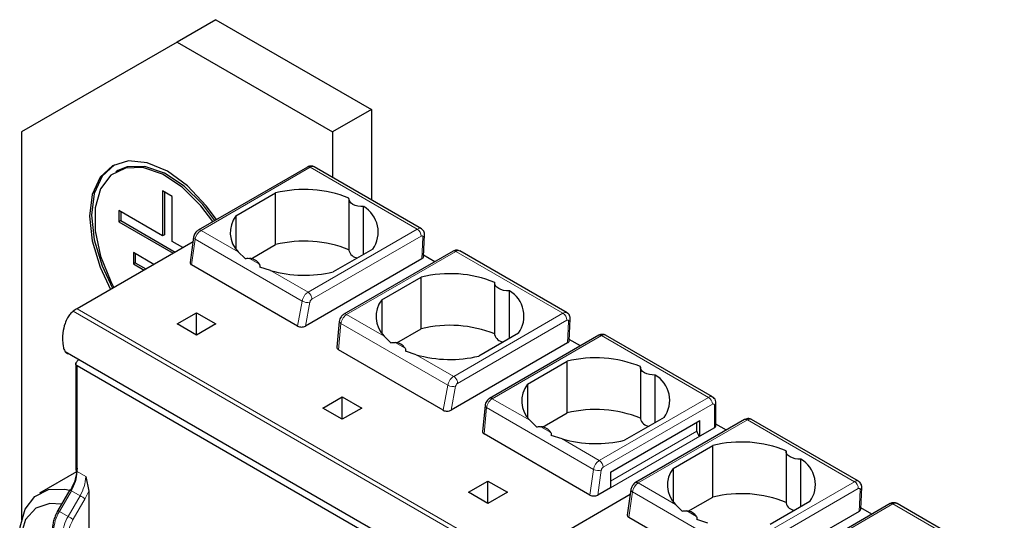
# Model space of a CAD drawing. Header units: millimetres. Extents: x 5 to 418, y 2 to 292.
# Tile 18 of 28: x 233 to 262, y 143 to 158. Entities that reach past the tile are written whole.
import ezdxf

# ---------------------------------------------------------------- set-up
doc = ezdxf.new("R2010")
doc.units = ezdxf.units.MM

msp = doc.modelspace()

# ---------------------------------------------------------------- linework, layer by layer
at = {"color": 7, "linetype": 'Continuous', "lineweight": 25}
for p, q in [((238.719, 158.01), (237.588, 157.356)), ((238.719, 158.01), (243.244, 155.397)), ((237.588, 157.356), (233.062, 154.743)), ((237.588, 157.356), (242.113, 154.744)), ((243.244, 155.397), (242.113, 154.744)), ((243.244, 155.397), (243.244, 152.768)), ((233.062, 154.743), (233.062, 143.463)), ((242.113, 154.744), (242.113, 153.421)), ((241.383, 153.723), (238.204, 151.888)), ((244.699, 151.928), (241.583, 153.727)), ((235.861, 153.618), (235.805, 153.586)), ((237.163, 153.029), (237.163, 151.722)), ((237.446, 152.865), (237.163, 153.029)), ((237.22, 152.996), (237.22, 151.755)), ((237.446, 151.559), (237.446, 152.865)), ((239.302, 152.305), (240.456, 152.971)), ((240.456, 151.468), (240.456, 152.971)), ((242.59, 152.801), (242.59, 151.299)), ((243.019, 151.185), (243.019, 152.571)), ((237.163, 151.722), (235.891, 152.457)), ((235.891, 152.457), (235.891, 152.13)), ((235.947, 152.424), (235.947, 152.163)), ((239.302, 152.305), (239.302, 151.338)), ((235.947, 152.163), (235.891, 152.13)), ((235.891, 152.13), (237.474, 151.217)), ((235.947, 152.163), (237.53, 151.249)), ((237.22, 151.755), (237.163, 151.722)), ((238.07, 151.686), (237.966, 150.947)), ((244.762, 151.117), (244.792, 151.754)), ((238.051, 151.55), (234.674, 149.601)), ((237.756, 151.38), (237.446, 151.559)), ((239.742, 151.057), (240.456, 151.468)), ((236.908, 150.89), (236.315, 151.232)), ((236.315, 151.232), (236.315, 150.906)), ((236.371, 151.2), (236.371, 150.938)), ((239.566, 151.06), (239.37, 151.254)), ((243.284, 151.338), (242.13, 150.672)), ((245.622, 151.277), (242.442, 149.442)), ((245.088, 150.969), (244.764, 151.156)), ((248.942, 149.479), (245.82, 151.281)), ((236.371, 150.938), (236.315, 150.906)), ((236.315, 150.906), (236.625, 150.727)), ((236.371, 150.938), (236.681, 150.759)), ((241.094, 149.095), (238.012, 150.874)), ((240.309, 150.711), (239.995, 150.812)), ((244.715, 151.054), (241.324, 149.096)), ((243.544, 149.856), (244.698, 150.522)), ((244.698, 149.019), (244.698, 150.522)), ((246.833, 150.352), (246.833, 148.849)), ((247.262, 148.736), (247.262, 150.122)), ((243.544, 149.856), (243.544, 148.889)), ((237.588, 149.16), (238.153, 149.486)), ((238.153, 149.486), (238.719, 149.16)), ((238.153, 148.833), (238.153, 149.486)), ((238.153, 148.833), (237.588, 149.16)), ((238.719, 149.16), (238.153, 148.833)), ((242.31, 149.231), (242.237, 148.479)), ((249.005, 148.667), (249.034, 149.305)), ((243.809, 148.611), (243.612, 148.804)), ((243.985, 148.607), (244.698, 149.019)), ((247.527, 148.889), (246.373, 148.223)), ((249.865, 148.828), (246.685, 146.992)), ((253.179, 147.033), (250.062, 148.832)), ((248.958, 148.605), (245.567, 146.647)), ((249.331, 148.52), (249.006, 148.707)), ((234.329, 148.356), (247.057, 141.008)), ((245.336, 146.646), (242.284, 148.408)), ((244.552, 148.262), (244.237, 148.363)), ((234.639, 148.024), (234.639, 144.914)), ((234.674, 148.071), (234.729, 148.125)), ((247.233, 140.688), (234.674, 147.937)), ((247.787, 147.406), (248.941, 148.072)), ((248.941, 146.57), (248.941, 148.072)), ((251.075, 147.903), (251.075, 146.4)), ((251.505, 146.287), (251.505, 147.672)), ((247.787, 147.406), (247.787, 146.44)), ((241.83, 146.71), (242.396, 147.037)), ((242.396, 147.037), (242.962, 146.71)), ((242.396, 146.384), (242.396, 147.037)), ((246.553, 146.782), (246.48, 146.03)), ((253.276, 146.204), (253.276, 146.858)), ((242.396, 146.384), (241.83, 146.71)), ((242.962, 146.71), (242.396, 146.384)), ((248.227, 146.158), (248.941, 146.57)), ((248.052, 146.161), (247.855, 146.355)), ((250.202, 144.849), (252.805, 146.351)), ((251.769, 146.44), (250.615, 145.773)), ((254.11, 146.376), (250.932, 144.541)), ((252.72, 146.041), (252.72, 146.302)), ((252.805, 145.894), (252.805, 146.351)), ((253.578, 146.068), (253.276, 146.243)), ((257.427, 144.58), (254.31, 146.38)), ((249.608, 144.18), (246.527, 145.959)), ((248.795, 145.813), (248.48, 145.914)), ((253.229, 146.139), (252.805, 145.894)), ((252.03, 144.957), (253.183, 145.623)), ((253.183, 144.121), (253.183, 145.623)), ((255.318, 145.453), (255.318, 143.951)), ((255.747, 143.837), (255.747, 145.223)), ((234.657, 144.853), (233.586, 144.235)), ((250.202, 144.849), (250.202, 144.392)), ((252.03, 144.957), (252.03, 143.99)), ((234.929, 144.718), (235.014, 144.298)), ((246.073, 144.261), (246.639, 144.588)), ((246.639, 144.588), (247.204, 144.261)), ((246.639, 143.935), (246.639, 144.588)), ((234.465, 144.333), (234.117, 143.731)), ((235.014, 144.298), (235.014, 136.87)), ((246.639, 143.935), (246.073, 144.261)), ((247.204, 144.261), (246.639, 143.935)), ((247.402, 142.253), (250.779, 144.202)), ((250.202, 144.392), (249.836, 144.181)), ((250.798, 144.338), (250.694, 143.599)), ((257.49, 143.769), (257.52, 144.406)), ((252.294, 143.712), (252.098, 143.906)), ((252.47, 143.709), (253.183, 144.121)), ((256.012, 143.99), (254.858, 143.324)), ((258.35, 143.93), (255.17, 142.094)), ((261.67, 142.131), (258.548, 143.934)), ((234.118, 143.731), (234.117, 143.731)), ((257.443, 143.706), (254.052, 141.748)), ((257.816, 143.621), (257.492, 143.809)), ((253.822, 141.747), (250.74, 143.527)), ((253.037, 143.363), (252.723, 143.465))]:
    msp.add_line(p, q, dxfattribs=at)
at = {"color": 7, "linetype": 'Continuous', "lineweight": 18}
for p, q in [((241.463, 153.715), (238.284, 151.88)), ((241.463, 153.715), (244.578, 151.917)), ((239.37, 151.254), (238.284, 151.88)), ((244.578, 151.917), (241.399, 150.082)), ((244.691, 151.714), (241.512, 149.879)), ((244.715, 151.054), (244.745, 151.683)), ((238.012, 150.874), (238.117, 151.622)), ((241.23, 149.825), (238.117, 151.622)), ((239.983, 150.9), (239.696, 151.065)), ((242.522, 149.434), (245.701, 151.269)), ((245.701, 151.269), (248.821, 149.468)), ((241.399, 150.082), (240.309, 150.711)), ((241.094, 149.095), (241.23, 149.825)), ((241.324, 149.096), (241.454, 149.795)), ((247.294, 142.182), (234.566, 149.53)), ((234.674, 149.601), (247.402, 142.253)), ((243.612, 148.804), (242.522, 149.434)), ((248.821, 149.468), (245.642, 147.633)), ((242.284, 148.408), (242.358, 149.174)), ((245.472, 147.376), (242.358, 149.174)), ((248.934, 149.265), (245.755, 147.43)), ((248.958, 148.605), (248.987, 149.234)), ((246.765, 146.984), (249.944, 148.819)), ((249.944, 148.819), (253.059, 147.021)), ((244.226, 148.45), (243.939, 148.616)), ((245.642, 147.633), (244.552, 148.262)), ((234.674, 144.865), (234.674, 147.937)), ((245.336, 146.646), (245.472, 147.376)), ((245.567, 146.647), (245.697, 147.345)), ((247.855, 146.355), (246.765, 146.984)), ((249.88, 145.186), (253.059, 147.021)), ((249.994, 144.99), (253.172, 146.825)), ((253.229, 146.792), (253.229, 146.139)), ((246.527, 145.959), (246.6, 146.725)), ((249.713, 144.927), (246.6, 146.725)), ((254.19, 146.368), (251.012, 144.533)), ((254.19, 146.368), (257.306, 144.569)), ((248.468, 146.001), (248.181, 146.167)), ((250.202, 144.588), (252.72, 146.041)), ((249.88, 145.186), (248.795, 145.813)), ((252.805, 145.894), (250.202, 144.392)), ((234.674, 144.865), (234.929, 144.718)), ((249.608, 144.18), (249.713, 144.927)), ((249.836, 144.181), (249.938, 144.904)), ((250.202, 144.849), (250.202, 144.849)), ((252.098, 143.906), (251.012, 144.533)), ((257.306, 144.569), (254.127, 142.734)), ((234.161, 143.706), (234.509, 144.307)), ((234.763, 144.16), (234.509, 144.307)), ((234.908, 144.077), (235.014, 144.298)), ((250.74, 143.527), (250.845, 144.274)), ((253.958, 142.477), (250.845, 144.274)), ((257.419, 144.367), (254.24, 142.532)), ((257.443, 143.706), (257.472, 144.336)), ((234.416, 143.559), (234.763, 144.16)), ((234.561, 143.475), (234.908, 144.077)), ((255.25, 142.086), (258.429, 143.921)), ((258.429, 143.921), (261.549, 142.12)), ((234.416, 143.559), (234.161, 143.706)), ((252.711, 143.552), (252.424, 143.718))]:
    msp.add_line(p, q, dxfattribs=at)
at = {"color": 7, "linetype": 'Continuous', "lineweight": 25, "flags": 128}
for points in [[(238.731, 152.193), (238.436, 152.597), (237.89, 153.173), (237.305, 153.6), (236.719, 153.849), (236.173, 153.903), (235.705, 153.759), (235.345, 153.425), (235.119, 152.925), (235.042, 152.294), (235.119, 151.573), (235.345, 150.812), (235.649, 150.163)], [(235.761, 153.791), (235.761, 153.791), (235.402, 153.458), (235.176, 152.958), (235.099, 152.326), (235.176, 151.606), (235.402, 150.845), (235.705, 150.196)], [(238.63, 152.135), (238.281, 152.599), (237.736, 153.137), (237.16, 153.515), (236.594, 153.706), (236.081, 153.695), (235.659, 153.483), (235.359, 153.087), (235.203, 152.534), (235.203, 151.867), (235.359, 151.135), (235.659, 150.391), (235.749, 150.221)], [(238.687, 152.167), (238.337, 152.632), (237.793, 153.169), (237.217, 153.548), (236.651, 153.738), (236.138, 153.728), (235.861, 153.618)], [(243.019, 152.571), (242.934, 152.572), (242.85, 152.585), (242.774, 152.607), (242.707, 152.638), (242.653, 152.676), (242.615, 152.721), (242.594, 152.769), (242.591, 152.818)], [(247.262, 150.122), (247.176, 150.123), (247.093, 150.135), (247.016, 150.157), (246.95, 150.189), (246.896, 150.227), (246.858, 150.271), (246.837, 150.319), (246.834, 150.369)], [(251.505, 147.672), (251.419, 147.674), (251.336, 147.686), (251.259, 147.708), (251.192, 147.739), (251.139, 147.778), (251.1, 147.822), (251.079, 147.87), (251.076, 147.92)], [(255.747, 145.223), (255.661, 145.225), (255.578, 145.237), (255.502, 145.259), (255.435, 145.29), (255.381, 145.329), (255.343, 145.373), (255.322, 145.421), (255.319, 145.47)], [(233.006, 142.953), (233.024, 143.253), (233.169, 143.769), (233.45, 144.139), (233.844, 144.337), (234.322, 144.347), (234.456, 144.318)], [(234.224, 143.916), (233.882, 143.939), (233.474, 143.799), (233.179, 143.47), (233.025, 142.982), (233.025, 142.378), (233.179, 141.713), (233.474, 141.044), (233.882, 140.432), (233.96, 140.337)]]:
    msp.add_lwpolyline(points, dxfattribs=at)
at = {"color": 7, "linetype": 'Continuous', "lineweight": 18, "flags": 128}
for points in [[(238.117, 151.622), (238.097, 151.636), (238.082, 151.65), (238.073, 151.665), (238.069, 151.68), (238.07, 151.686)], [(242.358, 149.174), (242.338, 149.186), (242.322, 149.199), (242.313, 149.213), (242.31, 149.227), (242.31, 149.231)], [(246.6, 146.725), (246.58, 146.737), (246.565, 146.75), (246.556, 146.764), (246.552, 146.778), (246.553, 146.782)], [(234.509, 144.307), (234.493, 144.316), (234.481, 144.323), (234.472, 144.329), (234.466, 144.332), (234.465, 144.333)], [(250.845, 144.274), (250.825, 144.288), (250.81, 144.303), (250.801, 144.318), (250.797, 144.333), (250.798, 144.338)], [(234.908, 144.077), (234.895, 144.084), (234.879, 144.094), (234.86, 144.104), (234.841, 144.116), (234.82, 144.127), (234.8, 144.139), (234.781, 144.15), (234.763, 144.16)], [(234.161, 143.706), (234.146, 143.714), (234.133, 143.722), (234.124, 143.727), (234.119, 143.73), (234.118, 143.731)], [(234.561, 143.475), (234.547, 143.483), (234.531, 143.492), (234.513, 143.502), (234.493, 143.514), (234.473, 143.526), (234.453, 143.537), (234.433, 143.548), (234.416, 143.559)]]:
    msp.add_lwpolyline(points, dxfattribs=at)
at = {"color": 7, "linetype": 'Continuous', "lineweight": 18}
for centre, radius, start, end in [((241.416, 153.65), 0.0805, 54.3824, 114.3071), ((241.533, 153.617), 0.121, 65.6929, 125.6175), ((238.488, 151.565), 0.375, 122.9068, 171.3096), ((238.237, 151.815), 0.0805, 54.3834, 114.2954), ((244.447, 151.711), 0.244, 0.708, 57.5595), ((241.376, 150.06), 0.277, 238.1546, 286.402), ((242.476, 149.369), 0.08, 54.195, 114.5367), ((248.69, 149.262), 0.244, 0.708, 57.5595), ((245.619, 147.611), 0.277, 238.1546, 286.402), ((246.718, 146.92), 0.08, 54.195, 114.5367), ((253.129, 146.923), 0.121, 65.7964, 125.6086), ((252.927, 146.814), 0.246, 2.6055, 57.3945), ((253.194, 146.798), 0.0349, 350.786, 129.2033), ((253.196, 146.866), 0.0805, 294.3747, 354.3052), ((254.144, 146.302), 0.0805, 54.3824, 114.3071), ((254.261, 146.27), 0.121, 65.6929, 125.6175), ((250.084, 144.871), 0.375, 122.9068, 171.3095), ((249.748, 144.979), 0.246, 2.6055, 57.3945), ((233.521, 144.904), 1.154, 328.8563, 358.0435), ((234.699, 144.92), 0.0604, 185.6948, 245.6253), ((249.854, 145.186), 0.294, 241.437, 286.5239), ((233.775, 144.757), 1.154, 328.8563, 358.0435), ((251.216, 144.218), 0.375, 122.9068, 171.3096), ((250.965, 144.467), 0.0805, 54.3834, 114.2954), ((257.175, 144.364), 0.244, 0.708, 57.5595), ((235.149, 143.109), 1.154, 148.8563, 178.0435), ((235.404, 142.962), 1.154, 148.8563, 178.0435)]:
    msp.add_arc(centre, radius, start, end, dxfattribs=at)
at = {"color": 7, "linetype": 'Continuous', "lineweight": 25}
for centre, radius, start, end in [((241.286, 149.575), 3.496, 68.0778, 103.7361), ((242.59, 151.834), 0.853, 324.4624, 59.775), ((239.934, 151.818), 0.798, 142.4074, 224.9887), ((241.286, 148.072), 3.496, 68.0778, 103.7361), ((239.677, 150.701), 0.365, 33.0077, 86.9977), ((242.858, 151.358), 0.275, 192.5336, 266.9131), ((241.295, 154.175), 3.601, 254.1203, 283.4118), ((245.528, 147.125), 3.496, 68.0778, 103.7361), ((246.833, 149.385), 0.853, 324.4624, 59.775), ((244.177, 149.369), 0.798, 142.4074, 224.9887), ((235.259, 148.593), 1.165, 120.1018, 126.4593), ((245.528, 145.623), 3.496, 68.0778, 103.7361), ((247.101, 148.909), 0.275, 192.5336, 266.9131), ((243.92, 148.252), 0.365, 33.0077, 86.9977), ((245.537, 151.726), 3.601, 254.1203, 283.4118), ((249.771, 144.676), 3.496, 68.0778, 103.7361), ((251.075, 146.935), 0.853, 324.4624, 59.775), ((248.419, 146.919), 0.798, 142.4074, 224.9887), ((249.771, 143.174), 3.496, 68.0778, 103.7361), ((251.344, 146.46), 0.275, 192.5336, 266.9131), ((253.196, 146.212), 0.0805, 294.3747, 354.3052), ((248.162, 145.802), 0.365, 33.0077, 86.9977), ((252.904, 146.049), 0.184, 182.6055, 237.3945), ((249.78, 149.277), 3.601, 254.1203, 283.4118), ((254.014, 142.227), 3.496, 68.0778, 103.7361), ((255.318, 144.486), 0.853, 324.4624, 59.775), ((252.662, 144.47), 0.798, 142.4074, 224.9887), ((254.014, 140.724), 3.496, 68.0778, 103.7361), ((255.586, 144.011), 0.275, 192.5336, 266.9131), ((252.405, 143.353), 0.365, 33.0077, 86.9977)]:
    msp.add_arc(centre, radius, start, end, dxfattribs=at)
for centre, major_axis, ratio, start_param, end_param in [((244.602, 151.119), (0.16, 0), 0.577287, 5.499158, 6.256974), ((238.127, 150.94), (0.161, 0.002), 0.577152, 3.053022, 3.911689), ((241.21, 149.161), (0.162, 0.002), 0.571956, 3.908764, 5.488648), ((248.845, 148.67), (0.16, 0), 0.577287, 5.499158, 6.256974), ((242.398, 148.475), (0.161, 0.002), 0.582443, 3.078356, 3.917346), ((245.452, 146.712), (0.162, 0.002), 0.571956, 3.908764, 5.488648), ((246.64, 146.026), (0.161, 0.002), 0.582443, 3.078356, 3.917346), ((249.723, 144.246), (0.161, 0.002), 0.577152, 3.911689, 5.482485), ((257.33, 143.772), (0.16, 0), 0.577287, 5.499158, 6.256974), ((250.855, 143.593), (0.161, 0.002), 0.577152, 3.053022, 3.911689)]:
    msp.add_ellipse(centre, major_axis=major_axis, ratio=ratio, start_param=start_param, end_param=end_param, dxfattribs=at)
for points, knots in [([(241.582, 153.726), (241.58, 153.728), (241.56, 153.744), (241.51, 153.754), (241.443, 153.752), (241.403, 153.733), (241.383, 153.723)], [0, 0, 0, 0, 0.035742, 0.373787, 0.676449, 1, 1, 1, 1]), ([(244.791, 151.748), (244.791, 151.766), (244.79, 151.803), (244.771, 151.855), (244.739, 151.901), (244.708, 151.921), (244.693, 151.932)], [0, 0, 0, 0, 0.238065, 0.489503, 0.746488, 1, 1, 1, 1]), ([(238.204, 151.888), (238.188, 151.878), (238.156, 151.855), (238.114, 151.802), (238.082, 151.743), (238.074, 151.704), (238.07, 151.686)], [0, 0, 0, 0, 0.24643, 0.505706, 0.761993, 1, 1, 1, 1]), ([(239.566, 151.06), (239.586, 151.064), (239.629, 151.072), (239.673, 151.068), (239.696, 151.065)], [0, 0, 0, 0, 0.457928, 1, 1, 1, 1]), ([(245.824, 151.278), (245.809, 151.286), (245.778, 151.301), (245.724, 151.307), (245.67, 151.3), (245.637, 151.284), (245.621, 151.277)], [0, 0, 0, 0, 0.253263, 0.508015, 0.758861, 1, 1, 1, 1]), ([(239.983, 150.9), (239.988, 150.886), (239.997, 150.86), (239.995, 150.827), (239.995, 150.812)], [0, 0, 0, 0, 0.542072, 1, 1, 1, 1]), ([(234.566, 149.53), (234.535, 149.503), (234.473, 149.45), (234.387, 149.323), (234.304, 149.133), (234.247, 148.84), (234.248, 148.577), (234.301, 148.39), (234.358, 148.317), (234.41, 148.287), (234.439, 148.292), (234.44, 148.292)], [0, 0, 0, 0, 0.078789, 0.157451, 0.26515, 0.444161, 0.726797, 0.825736, 0.925297, 0.997711, 1, 1, 1, 1]), ([(242.442, 149.442), (242.428, 149.432), (242.397, 149.411), (242.357, 149.363), (242.323, 149.301), (242.314, 149.255), (242.31, 149.231)], [0, 0, 0, 0, 0.212721, 0.447635, 0.708392, 1, 1, 1, 1]), ([(249.034, 149.299), (249.034, 149.317), (249.033, 149.353), (249.014, 149.406), (248.982, 149.452), (248.951, 149.472), (248.936, 149.482)], [0, 0, 0, 0, 0.238065, 0.489503, 0.746488, 1, 1, 1, 1]), ([(250.067, 148.829), (250.051, 148.837), (250.02, 148.852), (249.967, 148.858), (249.912, 148.851), (249.88, 148.835), (249.864, 148.827)], [0, 0, 0, 0, 0.253263, 0.508015, 0.758861, 1, 1, 1, 1]), ([(243.809, 148.611), (243.829, 148.614), (243.872, 148.623), (243.915, 148.619), (243.939, 148.616)], [0, 0, 0, 0, 0.457928, 1, 1, 1, 1]), ([(244.226, 148.45), (244.231, 148.437), (244.24, 148.411), (244.238, 148.378), (244.237, 148.363)], [0, 0, 0, 0, 0.542072, 1, 1, 1, 1]), ([(234.674, 147.937), (234.669, 147.941), (234.659, 147.948), (234.648, 147.962), (234.641, 147.979), (234.638, 148.001), (234.643, 148.026), (234.656, 148.051), (234.668, 148.064), (234.674, 148.071)], [0, 0, 0, 0, 0.118116, 0.239841, 0.365707, 0.496198, 0.707212, 0.843455, 1, 1, 1, 1]), ([(246.685, 146.992), (246.67, 146.982), (246.64, 146.962), (246.6, 146.914), (246.565, 146.852), (246.557, 146.806), (246.553, 146.782)], [0, 0, 0, 0, 0.212721, 0.447635, 0.708392, 1, 1, 1, 1]), ([(253.276, 146.858), (253.273, 146.883), (253.268, 146.932), (253.232, 146.995), (253.195, 147.02), (253.178, 147.032)], [0, 0, 0, 0, 0.37251, 0.706048, 1, 1, 1, 1]), ([(254.31, 146.379), (254.308, 146.38), (254.288, 146.397), (254.238, 146.406), (254.171, 146.404), (254.131, 146.385), (254.11, 146.376)], [0, 0, 0, 0, 0.035742, 0.373787, 0.676449, 1, 1, 1, 1]), ([(248.052, 146.161), (248.071, 146.165), (248.115, 146.174), (248.158, 146.169), (248.181, 146.167)], [0, 0, 0, 0, 0.457928, 1, 1, 1, 1]), ([(248.468, 146.001), (248.473, 145.987), (248.482, 145.962), (248.481, 145.929), (248.48, 145.914)], [0, 0, 0, 0, 0.542072, 1, 1, 1, 1]), ([(250.932, 144.541), (250.916, 144.53), (250.884, 144.508), (250.842, 144.455), (250.81, 144.395), (250.802, 144.357), (250.798, 144.338)], [0, 0, 0, 0, 0.24643, 0.505706, 0.761993, 1, 1, 1, 1]), ([(257.519, 144.4), (257.519, 144.418), (257.518, 144.455), (257.499, 144.507), (257.467, 144.553), (257.436, 144.574), (257.421, 144.584)], [0, 0, 0, 0, 0.238065, 0.489503, 0.746488, 1, 1, 1, 1]), ([(258.552, 143.931), (258.537, 143.938), (258.506, 143.954), (258.452, 143.959), (258.398, 143.952), (258.365, 143.937), (258.349, 143.929)], [0, 0, 0, 0, 0.253263, 0.508015, 0.758861, 1, 1, 1, 1]), ([(234.118, 143.731), (234.094, 143.687), (234.047, 143.599), (233.999, 143.461), (233.966, 143.325), (233.962, 143.24), (233.96, 143.197)], [0, 0, 0, 0, 0.248965, 0.498629, 0.748979, 1, 1, 1, 1]), ([(252.294, 143.712), (252.314, 143.716), (252.357, 143.725), (252.401, 143.72), (252.424, 143.718)], [0, 0, 0, 0, 0.457928, 1, 1, 1, 1]), ([(252.711, 143.552), (252.716, 143.538), (252.725, 143.512), (252.723, 143.48), (252.723, 143.465)], [0, 0, 0, 0, 0.542072, 1, 1, 1, 1])]:
    msp.add_open_spline(points, degree=3, knots=knots, dxfattribs=at)
at = {"color": 7, "linetype": 'Continuous', "lineweight": 18}
for points, knots in [([(244.578, 151.917), (244.595, 151.925), (244.633, 151.943), (244.674, 151.942), (244.693, 151.931), (244.697, 151.928)], [0, 0, 0, 0, 0.392185, 0.851899, 1, 1, 1, 1]), ([(244.745, 151.683), (244.745, 151.688), (244.745, 151.697), (244.741, 151.708), (244.735, 151.716), (244.726, 151.722), (244.711, 151.724), (244.698, 151.717), (244.691, 151.714)], [0, 0, 0, 0, 0.140673, 0.275235, 0.410538, 0.553327, 0.775292, 1, 1, 1, 1]), ([(244.791, 151.748), (244.789, 151.736), (244.784, 151.711), (244.758, 151.693), (244.745, 151.683)], [0, 0, 0, 0, 0.482279, 1, 1, 1, 1]), ([(245.621, 151.276), (245.626, 151.279), (245.637, 151.284), (245.656, 151.285), (245.678, 151.28), (245.693, 151.273), (245.701, 151.269)], [0, 0, 0, 0, 0.224977, 0.483318, 0.741659, 1, 1, 1, 1]), ([(245.821, 151.279), (245.817, 151.282), (245.798, 151.293), (245.757, 151.295), (245.719, 151.277), (245.701, 151.269)], [0, 0, 0, 0, 0.136792, 0.602189, 1, 1, 1, 1]), ([(241.23, 149.825), (241.233, 149.839), (241.238, 149.868), (241.259, 149.924), (241.295, 149.987), (241.347, 150.047), (241.383, 150.071), (241.399, 150.082)], [0, 0, 0, 0, 0.147206, 0.288161, 0.550206, 0.787508, 1, 1, 1, 1]), ([(241.512, 149.879), (241.505, 149.874), (241.491, 149.864), (241.473, 149.841), (241.46, 149.817), (241.456, 149.802), (241.454, 149.795)], [0, 0, 0, 0, 0.27254, 0.548079, 0.772616, 1, 1, 1, 1]), ([(242.358, 149.174), (242.36, 149.189), (242.365, 149.218), (242.385, 149.275), (242.42, 149.338), (242.47, 149.398), (242.506, 149.422), (242.522, 149.434)], [0, 0, 0, 0, 0.147993, 0.28951, 0.551999, 0.788853, 1, 1, 1, 1]), ([(248.821, 149.468), (248.838, 149.476), (248.876, 149.494), (248.917, 149.493), (248.936, 149.481), (248.94, 149.478)], [0, 0, 0, 0, 0.392185, 0.851899, 1, 1, 1, 1]), ([(248.987, 149.234), (248.987, 149.239), (248.987, 149.247), (248.984, 149.258), (248.978, 149.266), (248.968, 149.272), (248.954, 149.275), (248.94, 149.268), (248.934, 149.265)], [0, 0, 0, 0, 0.140673, 0.275235, 0.410538, 0.553327, 0.775292, 1, 1, 1, 1]), ([(249.033, 149.299), (249.031, 149.287), (249.027, 149.262), (249.001, 149.244), (248.987, 149.234)], [0, 0, 0, 0, 0.482279, 1, 1, 1, 1]), ([(249.864, 148.827), (249.869, 148.829), (249.879, 148.835), (249.899, 148.835), (249.921, 148.831), (249.936, 148.823), (249.944, 148.819)], [0, 0, 0, 0, 0.224977, 0.483318, 0.741659, 1, 1, 1, 1]), ([(250.064, 148.83), (250.06, 148.832), (250.041, 148.844), (249.999, 148.845), (249.961, 148.828), (249.944, 148.819)], [0, 0, 0, 0, 0.136792, 0.602189, 1, 1, 1, 1]), ([(245.472, 147.376), (245.475, 147.39), (245.481, 147.419), (245.502, 147.475), (245.538, 147.538), (245.59, 147.597), (245.625, 147.621), (245.642, 147.633)], [0, 0, 0, 0, 0.147206, 0.288161, 0.550206, 0.787508, 1, 1, 1, 1]), ([(245.755, 147.43), (245.748, 147.425), (245.733, 147.415), (245.715, 147.392), (245.702, 147.367), (245.699, 147.353), (245.697, 147.345)], [0, 0, 0, 0, 0.27254, 0.548079, 0.772616, 1, 1, 1, 1]), ([(246.6, 146.725), (246.603, 146.739), (246.608, 146.768), (246.628, 146.825), (246.663, 146.889), (246.713, 146.949), (246.748, 146.973), (246.765, 146.984)], [0, 0, 0, 0, 0.147993, 0.28951, 0.551999, 0.788853, 1, 1, 1, 1]), ([(249.938, 144.904), (249.94, 144.912), (249.943, 144.929), (249.957, 144.954), (249.974, 144.976), (249.987, 144.985), (249.994, 144.99)], [0, 0, 0, 0, 0.248422, 0.499806, 0.748451, 1, 1, 1, 1]), ([(257.306, 144.569), (257.323, 144.577), (257.361, 144.595), (257.402, 144.594), (257.421, 144.583), (257.425, 144.58)], [0, 0, 0, 0, 0.392185, 0.851899, 1, 1, 1, 1]), ([(257.472, 144.336), (257.472, 144.34), (257.472, 144.349), (257.469, 144.36), (257.463, 144.368), (257.454, 144.374), (257.439, 144.376), (257.426, 144.37), (257.419, 144.367)], [0, 0, 0, 0, 0.140673, 0.275235, 0.410538, 0.553327, 0.775292, 1, 1, 1, 1]), ([(257.519, 144.4), (257.516, 144.388), (257.512, 144.364), (257.486, 144.345), (257.472, 144.336)], [0, 0, 0, 0, 0.482279, 1, 1, 1, 1]), ([(258.349, 143.929), (258.354, 143.931), (258.364, 143.936), (258.384, 143.937), (258.406, 143.933), (258.421, 143.925), (258.429, 143.921)], [0, 0, 0, 0, 0.224977, 0.483318, 0.741659, 1, 1, 1, 1]), ([(258.549, 143.931), (258.545, 143.934), (258.526, 143.946), (258.485, 143.947), (258.447, 143.929), (258.429, 143.921)], [0, 0, 0, 0, 0.1367916, 0.6021886, 1, 1, 1, 1])]:
    msp.add_open_spline(points, degree=3, knots=knots, dxfattribs=at)
for points in [[(241.512, 149.879), (241.512, 149.888), (241.512, 149.906), (241.506, 149.935), (241.496, 149.965), (241.482, 149.994), (241.465, 150.022), (241.444, 150.046), (241.422, 150.067), (241.407, 150.077), (241.399, 150.082)], [(245.755, 147.43), (245.755, 147.439), (245.755, 147.457), (245.749, 147.486), (245.739, 147.516), (245.725, 147.545), (245.707, 147.572), (245.687, 147.597), (245.665, 147.618), (245.65, 147.628), (245.642, 147.633)], [(234.42, 143.001), (234.426, 143.078), (234.439, 143.233), (234.52, 143.394), (234.561, 143.475)]]:
    msp.add_open_spline(points, degree=3, dxfattribs=at)
at = {"color": 7, "linetype": 'Continuous', "lineweight": 25}
msp.add_open_spline([(234.674, 144.963), (234.665, 144.858), (234.648, 144.649), (234.538, 144.431), (234.484, 144.322)], degree=3, dxfattribs=at)

doc.saveas('drawing.dxf')
